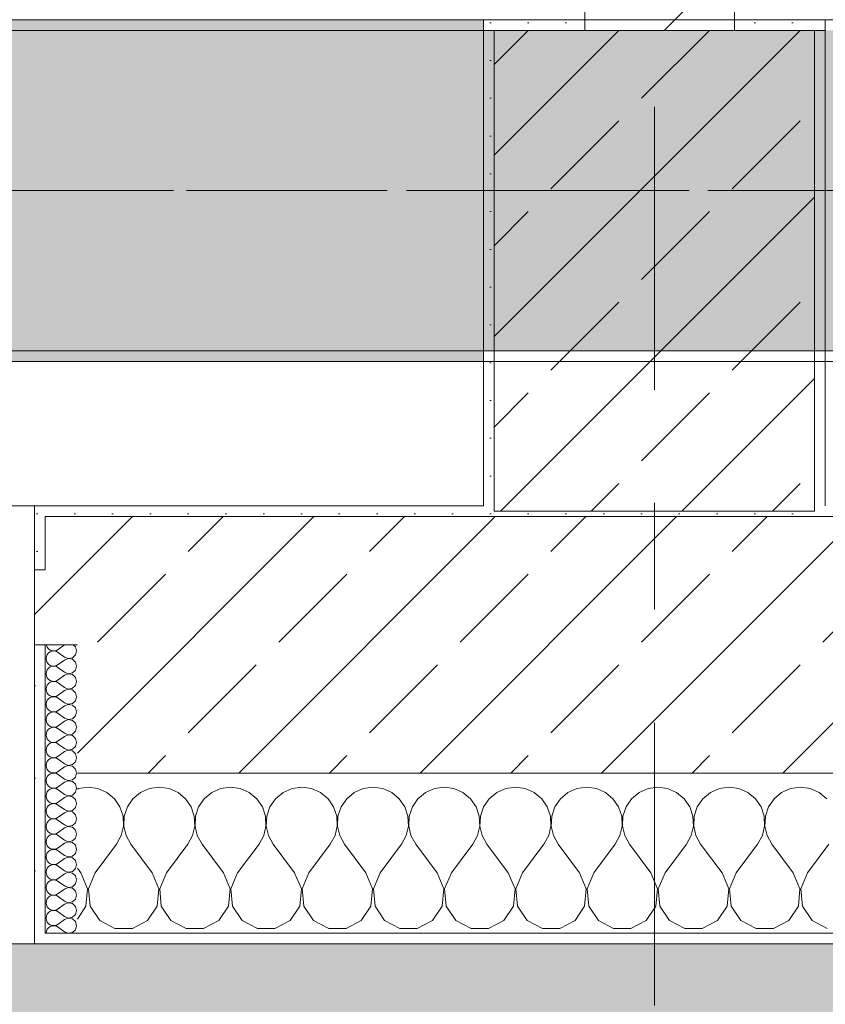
# Model space of a CAD drawing. Header units: metres. Extents: x -3.6 to 84.5, y -11 to 16.8.
# Tile 174 of 229: x 53.9 to 54.7, y -0.2 to 0.7. Entities that reach past the tile are written whole.
import ezdxf

# ---------------------------------------------------------------- set-up
doc = ezdxf.new("R2010")
doc.units = ezdxf.units.M
doc.header["$MEASUREMENT"] = 0
for name, pattern in [('Achse', [0.2, 0.1, -0.05, 0, -0.05]), ('Strichlinie doppelt', [0.546806, 0.264583, -0.105833, 0.070556, -0.105833]), ('Wipeout_Contour', [1, 0, -1])]:
    doc.linetypes.add(name, pattern=pattern)
for name, color, linetype in [('302 - Elemente.Schraffur', 7, 'Continuous'), ('451 - Universal.Achsen Raster', 7, 'Continuous'), ('604 - Struktur.Wand Aussen', 7, 'Continuous'), ('605 - Struktur.Wand Innen', 7, 'Continuous'), ('607 - Struktur.Stütze', 7, 'Continuous'), ('608 - Struktur.Träger', 7, 'Continuous')]:
    doc.layers.add(name, color=color, linetype=linetype)
pattern_1 = [(45, (0, 0), (-0.08485281, 0.08485281), []), (45, (-0.04243, 0.04243), (-0.08485281, 0.08485281), [0.09, -0.03])]
pattern_2 = [(45, (0, 0), (-0.01767767, 0.01767767), [0, -0.025])]
pattern_3 = [(0, (0, 0), (0, 0.08660254), [0, -0.05]), (0, (0.025, 0.0433), (0, 0.08660254), [0, -0.05])]

# ---------------------------------------------------------------- blocks, each defined once
blk = doc.blocks.new('*X80')
at = {"layer": '604 - Struktur.Wand Aussen', "color": 7, "linetype": 'Continuous', "lineweight": 5}
for p, q in [((54, -0.00833), (53.99089, -0.0096)), ((54.00911, -0.0096), (54, -0.00833)), ((54.06667, -0.00833), (54.05756, -0.0096)), ((54.07578, -0.0096), (54.06667, -0.00833)), ((54.13333, -0.00833), (54.12422, -0.0096)), ((54.14244, -0.0096), (54.13333, -0.00833)), ((54.2, -0.00833), (54.19089, -0.0096)), ((54.20911, -0.0096), (54.2, -0.00833)), ((54.26667, -0.00833), (54.25756, -0.0096)), ((54.27578, -0.0096), (54.26667, -0.00833)), ((54.33333, -0.00833), (54.32422, -0.0096)), ((54.34244, -0.0096), (54.33333, -0.00833)), ((54.4, -0.00833), (54.39089, -0.0096)), ((54.40911, -0.0096), (54.4, -0.00833)), ((54.46667, -0.00833), (54.45756, -0.0096)), ((54.47578, -0.0096), (54.46667, -0.00833)), ((54.53333, -0.00833), (54.52422, -0.0096)), ((54.54244, -0.0096), (54.53333, -0.00833)), ((54.6, -0.00833), (54.59089, -0.0096)), ((54.60911, -0.0096), (54.6, -0.00833)), ((54.66667, -0.00833), (54.65756, -0.0096)), ((54.67578, -0.0096), (54.66667, -0.00833)), ((53.99089, -0.0096), (53.99, -0.00999)), ((54.01752, -0.01331), (54.00911, -0.0096)), ((54.02461, -0.01918), (54.01752, -0.01331)), ((54.04914, -0.01331), (54.04206, -0.01918)), ((54.05756, -0.0096), (54.04914, -0.01331)), ((54.08419, -0.01331), (54.07578, -0.0096)), ((54.09127, -0.01918), (54.08419, -0.01331)), ((54.11581, -0.01331), (54.10873, -0.01918)), ((54.12422, -0.0096), (54.11581, -0.01331)), ((54.15086, -0.01331), (54.14244, -0.0096)), ((54.15794, -0.01918), (54.15086, -0.01331)), ((54.18248, -0.01331), (54.17539, -0.01918)), ((54.19089, -0.0096), (54.18248, -0.01331)), ((54.21752, -0.01331), (54.20911, -0.0096)), ((54.22461, -0.01918), (54.21752, -0.01331)), ((54.24914, -0.01331), (54.24206, -0.01918)), ((54.25756, -0.0096), (54.24914, -0.01331)), ((54.28419, -0.01331), (54.27578, -0.0096)), ((54.29127, -0.01918), (54.28419, -0.01331)), ((54.31581, -0.01331), (54.30873, -0.01918)), ((54.32422, -0.0096), (54.31581, -0.01331)), ((54.35086, -0.01331), (54.34244, -0.0096)), ((54.35794, -0.01918), (54.35086, -0.01331)), ((54.38248, -0.01331), (54.37539, -0.01918)), ((54.39089, -0.0096), (54.38248, -0.01331)), ((54.41752, -0.01331), (54.40911, -0.0096)), ((54.42461, -0.01918), (54.41752, -0.01331)), ((54.44914, -0.01331), (54.44206, -0.01918)), ((54.45756, -0.0096), (54.44914, -0.01331)), ((54.48419, -0.01331), (54.47578, -0.0096)), ((54.49127, -0.01918), (54.48419, -0.01331)), ((54.51581, -0.01331), (54.50873, -0.01918)), ((54.52422, -0.0096), (54.51581, -0.01331)), ((54.55086, -0.01331), (54.54244, -0.0096)), ((54.55794, -0.01918), (54.55086, -0.01331)), ((54.58248, -0.01331), (54.57539, -0.01918)), ((54.59089, -0.0096), (54.58248, -0.01331)), ((54.61752, -0.01331), (54.60911, -0.0096)), ((54.62461, -0.01918), (54.61752, -0.01331)), ((54.64914, -0.01331), (54.64206, -0.01918)), ((54.65756, -0.0096), (54.64914, -0.01331)), ((54.68419, -0.01331), (54.67578, -0.0096)), ((54.69127, -0.01918), (54.68419, -0.01331)), ((54.02981, -0.02676), (54.02461, -0.01918)), ((54.03275, -0.03547), (54.02981, -0.02676)), ((54.03685, -0.02676), (54.03391, -0.03547)), ((54.04206, -0.01918), (54.03685, -0.02676)), ((54.09648, -0.02676), (54.09127, -0.01918)), ((54.09942, -0.03547), (54.09648, -0.02676)), ((54.10352, -0.02676), (54.10058, -0.03547)), ((54.10873, -0.01918), (54.10352, -0.02676)), ((54.16315, -0.02676), (54.15794, -0.01918)), ((54.16609, -0.03547), (54.16315, -0.02676)), ((54.17019, -0.02676), (54.16725, -0.03547)), ((54.17539, -0.01918), (54.17019, -0.02676)), ((54.22981, -0.02676), (54.22461, -0.01918)), ((54.23275, -0.03547), (54.22981, -0.02676)), ((54.23685, -0.02676), (54.23391, -0.03547)), ((54.24206, -0.01918), (54.23685, -0.02676)), ((54.29648, -0.02676), (54.29127, -0.01918)), ((54.29942, -0.03547), (54.29648, -0.02676)), ((54.30352, -0.02676), (54.30058, -0.03547)), ((54.30873, -0.01918), (54.30352, -0.02676)), ((54.36315, -0.02676), (54.35794, -0.01918)), ((54.36609, -0.03547), (54.36315, -0.02676)), ((54.37019, -0.02676), (54.36725, -0.03547)), ((54.37539, -0.01918), (54.37019, -0.02676)), ((54.42981, -0.02676), (54.42461, -0.01918)), ((54.43275, -0.03547), (54.42981, -0.02676)), ((54.43685, -0.02676), (54.43391, -0.03547)), ((54.44206, -0.01918), (54.43685, -0.02676)), ((54.49648, -0.02676), (54.49127, -0.01918)), ((54.49942, -0.03547), (54.49648, -0.02676)), ((54.50352, -0.02676), (54.50058, -0.03547)), ((54.50873, -0.01918), (54.50352, -0.02676)), ((54.56315, -0.02676), (54.55794, -0.01918)), ((54.56609, -0.03547), (54.56315, -0.02676)), ((54.57019, -0.02676), (54.56725, -0.03547)), ((54.57539, -0.01918), (54.57019, -0.02676)), ((54.62981, -0.02676), (54.62461, -0.01918)), ((54.63275, -0.03547), (54.62981, -0.02676)), ((54.63685, -0.02676), (54.63391, -0.03547)), ((54.64206, -0.01918), (54.63685, -0.02676)), ((54.0332, -0.04466), (54.03275, -0.03547)), ((54.03391, -0.03547), (54.03347, -0.04466)), ((54.09987, -0.04466), (54.09942, -0.03547)), ((54.10058, -0.03547), (54.10013, -0.04466)), ((54.16653, -0.04466), (54.16609, -0.03547)), ((54.16725, -0.03547), (54.1668, -0.04466)), ((54.2332, -0.04466), (54.23275, -0.03547)), ((54.23391, -0.03547), (54.23347, -0.04466)), ((54.29987, -0.04466), (54.29942, -0.03547)), ((54.30058, -0.03547), (54.30013, -0.04466)), ((54.36653, -0.04466), (54.36609, -0.03547)), ((54.36725, -0.03547), (54.3668, -0.04466)), ((54.4332, -0.04466), (54.43275, -0.03547)), ((54.43391, -0.03547), (54.43347, -0.04466)), ((54.49987, -0.04466), (54.49942, -0.03547)), ((54.50058, -0.03547), (54.50013, -0.04466)), ((54.56653, -0.04466), (54.56609, -0.03547)), ((54.56725, -0.03547), (54.5668, -0.04466)), ((54.6332, -0.04466), (54.63275, -0.03547)), ((54.63391, -0.03547), (54.63347, -0.04466)), ((54.03112, -0.05362), (54.0332, -0.04466)), ((54.03347, -0.04466), (54.03555, -0.05362)), ((54.09778, -0.05362), (54.09987, -0.04466)), ((54.10013, -0.04466), (54.10222, -0.05362)), ((54.16445, -0.05362), (54.16653, -0.04466)), ((54.1668, -0.04466), (54.16888, -0.05362)), ((54.23112, -0.05362), (54.2332, -0.04466)), ((54.23347, -0.04466), (54.23555, -0.05362)), ((54.29778, -0.05362), (54.29987, -0.04466)), ((54.30013, -0.04466), (54.30222, -0.05362)), ((54.36445, -0.05362), (54.36653, -0.04466)), ((54.3668, -0.04466), (54.36888, -0.05362)), ((54.43112, -0.05362), (54.4332, -0.04466)), ((54.43347, -0.04466), (54.43555, -0.05362)), ((54.49778, -0.05362), (54.49987, -0.04466)), ((54.50013, -0.04466), (54.50222, -0.05362)), ((54.56445, -0.05362), (54.56653, -0.04466)), ((54.5668, -0.04466), (54.56888, -0.05362)), ((54.63112, -0.05362), (54.6332, -0.04466)), ((54.63347, -0.04466), (54.63555, -0.05362)), ((54.02667, -0.06167), (54.03112, -0.05362)), ((54.03555, -0.05362), (54.04, -0.06167)), ((54.09333, -0.06167), (54.09778, -0.05362)), ((54.10222, -0.05362), (54.10667, -0.06167)), ((54.16, -0.06167), (54.16445, -0.05362)), ((54.16888, -0.05362), (54.17333, -0.06167)), ((54.22667, -0.06167), (54.23112, -0.05362)), ((54.23555, -0.05362), (54.24, -0.06167)), ((54.29333, -0.06167), (54.29778, -0.05362)), ((54.30222, -0.05362), (54.30667, -0.06167)), ((54.36, -0.06167), (54.36445, -0.05362)), ((54.36888, -0.05362), (54.37333, -0.06167)), ((54.42667, -0.06167), (54.43112, -0.05362)), ((54.43555, -0.05362), (54.44, -0.06167)), ((54.49333, -0.06167), (54.49778, -0.05362)), ((54.50222, -0.05362), (54.50667, -0.06167)), ((54.56, -0.06167), (54.56445, -0.05362)), ((54.56888, -0.05362), (54.57333, -0.06167)), ((54.62667, -0.06167), (54.63112, -0.05362)), ((54.63555, -0.05362), (54.64, -0.06167)), ((54.00667, -0.08833), (54.02667, -0.06167)), ((54.06, -0.08833), (54.04, -0.06167)), ((54.07333, -0.08833), (54.09333, -0.06167)), ((54.12667, -0.08833), (54.10667, -0.06167)), ((54.14, -0.08833), (54.16, -0.06167)), ((54.19333, -0.08833), (54.17333, -0.06167)), ((54.20667, -0.08833), (54.22667, -0.06167)), ((54.26, -0.08833), (54.24, -0.06167)), ((54.27333, -0.08833), (54.29333, -0.06167)), ((54.32667, -0.08833), (54.30667, -0.06167)), ((54.34, -0.08833), (54.36, -0.06167)), ((54.39333, -0.08833), (54.37333, -0.06167)), ((54.40667, -0.08833), (54.42667, -0.06167)), ((54.46, -0.08833), (54.44, -0.06167)), ((54.47333, -0.08833), (54.49333, -0.06167)), ((54.52667, -0.08833), (54.50667, -0.06167)), ((54.54, -0.08833), (54.56, -0.06167)), ((54.59333, -0.08833), (54.57333, -0.06167)), ((54.60667, -0.08833), (54.62667, -0.06167)), ((54.66, -0.08833), (54.64, -0.06167)), ((54.67333, -0.08833), (54.69333, -0.06167)), ((53.99333, -0.08833), (53.99, -0.08389)), ((53.99962, -0.1033), (53.99333, -0.08833)), ((54.00667, -0.08833), (54.00038, -0.1033)), ((54.06629, -0.1033), (54.06, -0.08833)), ((54.07333, -0.08833), (54.06705, -0.1033)), ((54.13295, -0.1033), (54.12667, -0.08833)), ((54.14, -0.08833), (54.13371, -0.1033)), ((54.19962, -0.1033), (54.19333, -0.08833)), ((54.20667, -0.08833), (54.20038, -0.1033)), ((54.26629, -0.1033), (54.26, -0.08833)), ((54.27333, -0.08833), (54.26705, -0.1033)), ((54.33295, -0.1033), (54.32667, -0.08833)), ((54.34, -0.08833), (54.33371, -0.1033)), ((54.39962, -0.1033), (54.39333, -0.08833)), ((54.40667, -0.08833), (54.40038, -0.1033)), ((54.46629, -0.1033), (54.46, -0.08833)), ((54.47333, -0.08833), (54.46705, -0.1033)), ((54.53295, -0.1033), (54.52667, -0.08833)), ((54.54, -0.08833), (54.53371, -0.1033)), ((54.59962, -0.1033), (54.59333, -0.08833)), ((54.60667, -0.08833), (54.60038, -0.1033)), ((54.66629, -0.1033), (54.66, -0.08833)), ((54.67333, -0.08833), (54.66705, -0.1033)), ((53.99808, -0.11947), (53.99962, -0.1033)), ((54.00038, -0.1033), (54.00192, -0.11947)), ((54.06475, -0.11947), (54.06629, -0.1033)), ((54.06705, -0.1033), (54.06858, -0.11947)), ((54.13142, -0.11947), (54.13295, -0.1033)), ((54.13371, -0.1033), (54.13525, -0.11947)), ((54.19808, -0.11947), (54.19962, -0.1033)), ((54.20038, -0.1033), (54.20192, -0.11947)), ((54.26475, -0.11947), (54.26629, -0.1033)), ((54.26705, -0.1033), (54.26858, -0.11947)), ((54.33142, -0.11947), (54.33295, -0.1033)), ((54.33371, -0.1033), (54.33525, -0.11947)), ((54.39808, -0.11947), (54.39962, -0.1033)), ((54.40038, -0.1033), (54.40192, -0.11947)), ((54.46475, -0.11947), (54.46629, -0.1033)), ((54.46705, -0.1033), (54.46858, -0.11947)), ((54.53142, -0.11947), (54.53295, -0.1033)), ((54.53371, -0.1033), (54.53525, -0.11947)), ((54.59808, -0.11947), (54.59962, -0.1033)), ((54.60038, -0.1033), (54.60192, -0.11947)), ((54.66475, -0.11947), (54.66629, -0.1033)), ((54.66705, -0.1033), (54.66858, -0.11947)), ((53.99, -0.13163), (53.99808, -0.11947)), ((54.00192, -0.11947), (54.0109, -0.13299)), ((54.05576, -0.13299), (54.06475, -0.11947)), ((54.06858, -0.11947), (54.07757, -0.13299)), ((54.12243, -0.13299), (54.13142, -0.11947)), ((54.13525, -0.11947), (54.14424, -0.13299)), ((54.1891, -0.13299), (54.19808, -0.11947)), ((54.20192, -0.11947), (54.2109, -0.13299)), ((54.25576, -0.13299), (54.26475, -0.11947)), ((54.26858, -0.11947), (54.27757, -0.13299)), ((54.32243, -0.13299), (54.33142, -0.11947)), ((54.33525, -0.11947), (54.34424, -0.13299)), ((54.3891, -0.13299), (54.39808, -0.11947)), ((54.40192, -0.11947), (54.4109, -0.13299)), ((54.45576, -0.13299), (54.46475, -0.11947)), ((54.46858, -0.11947), (54.47757, -0.13299)), ((54.52243, -0.13299), (54.53142, -0.11947)), ((54.53525, -0.11947), (54.54424, -0.13299)), ((54.5891, -0.13299), (54.59808, -0.11947)), ((54.60192, -0.11947), (54.6109, -0.13299)), ((54.65576, -0.13299), (54.66475, -0.11947)), ((54.66858, -0.11947), (54.67757, -0.13299)), ((54.0109, -0.13299), (54.02521, -0.14066)), ((54.04145, -0.14066), (54.05576, -0.13299)), ((54.07757, -0.13299), (54.09188, -0.14066)), ((54.10812, -0.14066), (54.12243, -0.13299)), ((54.14424, -0.13299), (54.15855, -0.14066)), ((54.17479, -0.14066), (54.1891, -0.13299)), ((54.2109, -0.13299), (54.22521, -0.14066)), ((54.24145, -0.14066), (54.25576, -0.13299)), ((54.27757, -0.13299), (54.29188, -0.14066)), ((54.30812, -0.14066), (54.32243, -0.13299)), ((54.34424, -0.13299), (54.35855, -0.14066)), ((54.37479, -0.14066), (54.3891, -0.13299)), ((54.4109, -0.13299), (54.42521, -0.14066)), ((54.44145, -0.14066), (54.45576, -0.13299)), ((54.47757, -0.13299), (54.49188, -0.14066)), ((54.50812, -0.14066), (54.52243, -0.13299)), ((54.54424, -0.13299), (54.55855, -0.14066)), ((54.57479, -0.14066), (54.5891, -0.13299)), ((54.6109, -0.13299), (54.62521, -0.14066)), ((54.64145, -0.14066), (54.65576, -0.13299)), ((54.67757, -0.13299), (54.69188, -0.14066)), ((54.02521, -0.14066), (54.04145, -0.14066)), ((54.09188, -0.14066), (54.10812, -0.14066)), ((54.15855, -0.14066), (54.17479, -0.14066)), ((54.22521, -0.14066), (54.24145, -0.14066)), ((54.29188, -0.14066), (54.30812, -0.14066)), ((54.35855, -0.14066), (54.37479, -0.14066)), ((54.42521, -0.14066), (54.44145, -0.14066)), ((54.49188, -0.14066), (54.50812, -0.14066)), ((54.55855, -0.14066), (54.57479, -0.14066)), ((54.62521, -0.14066), (54.64145, -0.14066))]:
    blk.add_line(p, q, dxfattribs=at)
blk = doc.blocks.new('*X113')
at = {"layer": '604 - Struktur.Wand Aussen', "color": 7, "linetype": 'Continuous', "lineweight": 5}
for p, q in [((53.96091, 0.125), (53.96099, 0.12448)), ((53.96099, 0.12448), (53.96178, 0.12267)), ((53.96178, 0.12267), (53.96304, 0.12116)), ((53.96304, 0.12116), (53.96466, 0.12004)), ((53.96466, 0.12004), (53.96653, 0.11941)), ((53.97042, 0.11976), (53.97214, 0.12071)), ((53.97786, 0.125), (53.97214, 0.12071)), ((53.98822, 0.12304), (53.98608, 0.125)), ((53.98929, 0.11929), (53.98822, 0.12304)), ((53.96099, 0.11409), (53.96071, 0.11214)), ((53.96071, 0.11214), (53.96099, 0.11019)), ((53.96178, 0.1159), (53.96099, 0.11409)), ((53.96304, 0.11742), (53.96178, 0.1159)), ((53.96466, 0.11853), (53.96304, 0.11742)), ((53.96653, 0.11916), (53.96466, 0.11853)), ((53.96653, 0.11941), (53.9685, 0.11931)), ((53.9685, 0.11926), (53.96653, 0.11916)), ((53.9685, 0.11931), (53.97042, 0.11976)), ((53.97042, 0.11881), (53.9685, 0.11926)), ((53.97214, 0.11786), (53.97042, 0.11881)), ((53.97786, 0.11357), (53.97214, 0.11786)), ((53.97786, 0.11071), (53.97214, 0.10643)), ((53.97786, 0.11357), (53.9815, 0.11217)), ((53.9815, 0.11211), (53.97786, 0.11071)), ((53.9815, 0.11217), (53.98534, 0.1129)), ((53.98534, 0.11139), (53.9815, 0.11211)), ((53.98534, 0.1129), (53.98822, 0.11553)), ((53.98822, 0.10876), (53.98534, 0.11139)), ((53.98822, 0.11553), (53.98929, 0.11929)), ((53.96099, 0.11019), (53.96178, 0.10839)), ((53.96178, 0.10161), (53.96099, 0.09981)), ((53.96178, 0.10839), (53.96304, 0.10687)), ((53.96304, 0.10313), (53.96178, 0.10161)), ((53.96304, 0.10687), (53.96466, 0.10575)), ((53.96466, 0.10425), (53.96304, 0.10313)), ((53.96466, 0.10575), (53.96653, 0.10512)), ((53.96653, 0.10488), (53.96466, 0.10425)), ((53.96653, 0.10512), (53.9685, 0.10503)), ((53.9685, 0.10497), (53.96653, 0.10488)), ((53.9685, 0.10503), (53.97042, 0.10547)), ((53.97042, 0.10453), (53.9685, 0.10497)), ((53.97042, 0.10547), (53.97214, 0.10643)), ((53.97214, 0.10357), (53.97042, 0.10453)), ((53.97786, 0.09929), (53.97214, 0.10357)), ((53.98929, 0.105), (53.98822, 0.10876)), ((53.98822, 0.10124), (53.98929, 0.105)), ((53.96099, 0.09981), (53.96071, 0.09786)), ((53.96071, 0.09786), (53.96099, 0.09591)), ((53.96099, 0.09591), (53.96178, 0.0941)), ((53.96178, 0.0941), (53.96304, 0.09258)), ((53.96304, 0.09258), (53.96466, 0.09147)), ((53.97786, 0.09643), (53.97214, 0.09214)), ((53.97786, 0.09929), (53.9815, 0.09789)), ((53.9815, 0.09783), (53.97786, 0.09643)), ((53.9815, 0.09789), (53.98534, 0.09861)), ((53.98534, 0.0971), (53.9815, 0.09783)), ((53.98534, 0.09861), (53.98822, 0.10124)), ((53.98822, 0.09447), (53.98534, 0.0971)), ((53.98929, 0.09071), (53.98822, 0.09447)), ((53.96099, 0.08552), (53.96071, 0.08357)), ((53.96071, 0.08357), (53.96099, 0.08162)), ((53.96178, 0.08733), (53.96099, 0.08552)), ((53.96304, 0.08884), (53.96178, 0.08733)), ((53.96466, 0.08996), (53.96304, 0.08884)), ((53.96466, 0.09147), (53.96653, 0.09084)), ((53.96653, 0.09059), (53.96466, 0.08996)), ((53.96653, 0.09084), (53.9685, 0.09074)), ((53.9685, 0.09069), (53.96653, 0.09059)), ((53.9685, 0.09074), (53.97042, 0.09119)), ((53.97042, 0.09024), (53.9685, 0.09069)), ((53.97042, 0.09119), (53.97214, 0.09214)), ((53.97214, 0.08929), (53.97042, 0.09024)), ((53.97786, 0.085), (53.97214, 0.08929)), ((53.97786, 0.085), (53.9815, 0.0836)), ((53.9815, 0.08354), (53.97786, 0.08214)), ((53.9815, 0.0836), (53.98534, 0.08433)), ((53.98534, 0.08282), (53.9815, 0.08354)), ((53.98534, 0.08433), (53.98822, 0.08696)), ((53.98822, 0.08696), (53.98929, 0.09071)), ((53.96099, 0.08162), (53.96178, 0.07982)), ((53.96178, 0.07982), (53.96304, 0.0783)), ((53.96304, 0.07456), (53.96178, 0.07304)), ((53.96304, 0.0783), (53.96466, 0.07718)), ((53.96466, 0.07567), (53.96304, 0.07456)), ((53.96466, 0.07718), (53.96653, 0.07655)), ((53.96653, 0.0763), (53.96466, 0.07567)), ((53.96653, 0.07655), (53.9685, 0.07646)), ((53.9685, 0.0764), (53.96653, 0.0763)), ((53.9685, 0.07646), (53.97042, 0.0769)), ((53.97042, 0.07595), (53.9685, 0.0764)), ((53.97042, 0.0769), (53.97214, 0.07786)), ((53.97214, 0.075), (53.97042, 0.07595)), ((53.97786, 0.08214), (53.97214, 0.07786)), ((53.97786, 0.07071), (53.97214, 0.075)), ((53.98822, 0.08018), (53.98534, 0.08282)), ((53.98929, 0.07643), (53.98822, 0.08018)), ((53.98822, 0.07267), (53.98929, 0.07643)), ((53.96099, 0.07124), (53.96071, 0.06929)), ((53.96071, 0.06929), (53.96099, 0.06733)), ((53.96178, 0.07304), (53.96099, 0.07124)), ((53.96099, 0.06733), (53.96178, 0.06553)), ((53.96178, 0.06553), (53.96304, 0.06401)), ((53.97786, 0.06786), (53.97214, 0.06357)), ((53.97786, 0.07071), (53.9815, 0.06931)), ((53.9815, 0.06926), (53.97786, 0.06786)), ((53.9815, 0.06931), (53.98534, 0.07004)), ((53.98534, 0.06853), (53.9815, 0.06926)), ((53.98534, 0.07004), (53.98822, 0.07267)), ((53.98822, 0.0659), (53.98534, 0.06853)), ((53.98929, 0.06214), (53.98822, 0.0659)), ((53.96099, 0.05695), (53.96071, 0.055)), ((53.96178, 0.05876), (53.96099, 0.05695)), ((53.96304, 0.06027), (53.96178, 0.05876)), ((53.96304, 0.06401), (53.96466, 0.0629)), ((53.96466, 0.06139), (53.96304, 0.06027)), ((53.96466, 0.0629), (53.96653, 0.06227)), ((53.96653, 0.06202), (53.96466, 0.06139)), ((53.96653, 0.06227), (53.9685, 0.06217)), ((53.9685, 0.06211), (53.96653, 0.06202)), ((53.9685, 0.06217), (53.97042, 0.06262)), ((53.97042, 0.06167), (53.9685, 0.06211)), ((53.97042, 0.06262), (53.97214, 0.06357)), ((53.97214, 0.06071), (53.97042, 0.06167)), ((53.97786, 0.05643), (53.97214, 0.06071)), ((53.97786, 0.05643), (53.9815, 0.05503)), ((53.9815, 0.05503), (53.98534, 0.05575)), ((53.98534, 0.05575), (53.98822, 0.05839)), ((53.98822, 0.05839), (53.98929, 0.06214)), ((53.96071, 0.055), (53.96099, 0.05305)), ((53.96099, 0.05305), (53.96178, 0.05124)), ((53.96178, 0.05124), (53.96304, 0.04973)), ((53.96304, 0.04973), (53.96466, 0.04861)), ((53.96466, 0.0471), (53.96304, 0.04599)), ((53.96466, 0.04861), (53.96653, 0.04798)), ((53.96653, 0.04773), (53.96466, 0.0471)), ((53.96653, 0.04798), (53.9685, 0.04789)), ((53.9685, 0.04783), (53.96653, 0.04773)), ((53.9685, 0.04789), (53.97042, 0.04833)), ((53.97042, 0.04738), (53.9685, 0.04783)), ((53.97042, 0.04833), (53.97214, 0.04929)), ((53.97214, 0.04643), (53.97042, 0.04738)), ((53.97786, 0.05357), (53.97214, 0.04929)), ((53.97786, 0.04214), (53.97214, 0.04643)), ((53.9815, 0.05497), (53.97786, 0.05357)), ((53.98534, 0.05425), (53.9815, 0.05497)), ((53.98822, 0.05161), (53.98534, 0.05425)), ((53.98929, 0.04786), (53.98822, 0.05161)), ((53.98822, 0.0441), (53.98929, 0.04786)), ((53.96099, 0.04267), (53.96071, 0.04071)), ((53.96071, 0.04071), (53.96099, 0.03876)), ((53.96178, 0.04447), (53.96099, 0.04267)), ((53.96099, 0.03876), (53.96178, 0.03696)), ((53.96304, 0.04599), (53.96178, 0.04447)), ((53.96178, 0.03696), (53.96304, 0.03544)), ((53.97786, 0.03929), (53.97214, 0.035)), ((53.97786, 0.04214), (53.9815, 0.04074)), ((53.9815, 0.04069), (53.97786, 0.03929)), ((53.9815, 0.04074), (53.98534, 0.04147)), ((53.98534, 0.03996), (53.9815, 0.04069)), ((53.98534, 0.04147), (53.98822, 0.0441)), ((53.98822, 0.03733), (53.98534, 0.03996)), ((53.98929, 0.03357), (53.98822, 0.03733)), ((53.96099, 0.02838), (53.96071, 0.02643)), ((53.96178, 0.03018), (53.96099, 0.02838)), ((53.96304, 0.0317), (53.96178, 0.03018)), ((53.96304, 0.03544), (53.96466, 0.03433)), ((53.96466, 0.03282), (53.96304, 0.0317)), ((53.96466, 0.03433), (53.96653, 0.0337)), ((53.96653, 0.03345), (53.96466, 0.03282)), ((53.96653, 0.0337), (53.9685, 0.0336)), ((53.9685, 0.03354), (53.96653, 0.03345)), ((53.9685, 0.0336), (53.97042, 0.03405)), ((53.97042, 0.0331), (53.9685, 0.03354)), ((53.97042, 0.03405), (53.97214, 0.035)), ((53.97214, 0.03214), (53.97042, 0.0331)), ((53.97786, 0.02786), (53.97214, 0.03214)), ((53.97786, 0.02786), (53.9815, 0.02646)), ((53.98534, 0.02718), (53.98822, 0.02982)), ((53.98822, 0.02982), (53.98929, 0.03357)), ((53.96071, 0.02643), (53.96099, 0.02448)), ((53.96099, 0.02448), (53.96178, 0.02267)), ((53.96178, 0.02267), (53.96304, 0.02116)), ((53.96304, 0.02116), (53.96466, 0.02004)), ((53.96466, 0.01853), (53.96304, 0.01742)), ((53.96466, 0.02004), (53.96653, 0.01941)), ((53.96653, 0.01916), (53.96466, 0.01853)), ((53.96653, 0.01941), (53.9685, 0.01931)), ((53.9685, 0.01926), (53.96653, 0.01916)), ((53.9685, 0.01931), (53.97042, 0.01976)), ((53.97042, 0.01881), (53.9685, 0.01926)), ((53.97042, 0.01976), (53.97214, 0.02071)), ((53.97214, 0.01786), (53.97042, 0.01881)), ((53.97786, 0.025), (53.97214, 0.02071)), ((53.9815, 0.0264), (53.97786, 0.025)), ((53.9815, 0.02646), (53.98534, 0.02718)), ((53.98534, 0.02567), (53.9815, 0.0264)), ((53.98822, 0.02304), (53.98534, 0.02567)), ((53.98929, 0.01929), (53.98822, 0.02304)), ((53.98822, 0.01553), (53.98929, 0.01929)), ((53.96099, 0.01409), (53.96071, 0.01214)), ((53.96071, 0.01214), (53.96099, 0.01019)), ((53.96178, 0.0159), (53.96099, 0.01409)), ((53.96099, 0.01019), (53.96178, 0.00839)), ((53.96304, 0.01742), (53.96178, 0.0159)), ((53.97786, 0.01357), (53.97214, 0.01786)), ((53.97786, 0.01071), (53.97214, 0.00643)), ((53.97786, 0.01357), (53.9815, 0.01217)), ((53.9815, 0.01211), (53.97786, 0.01071)), ((53.9815, 0.01217), (53.98534, 0.0129)), ((53.98534, 0.01139), (53.9815, 0.01211)), ((53.98534, 0.0129), (53.98822, 0.01553)), ((53.98822, 0.00876), (53.98534, 0.01139)), ((53.96178, 0.00161), (53.96099, -0.00019)), ((53.96178, 0.00839), (53.96304, 0.00687)), ((53.96304, 0.00313), (53.96178, 0.00161)), ((53.96304, 0.00687), (53.96466, 0.00575)), ((53.96466, 0.00425), (53.96304, 0.00313)), ((53.96466, 0.00575), (53.96653, 0.00512)), ((53.96653, 0.00488), (53.96466, 0.00425)), ((53.96653, 0.00512), (53.9685, 0.00503)), ((53.9685, 0.00497), (53.96653, 0.00488)), ((53.9685, 0.00503), (53.97042, 0.00547)), ((53.97042, 0.00453), (53.9685, 0.00497)), ((53.97042, 0.00547), (53.97214, 0.00643)), ((53.97214, 0.00357), (53.97042, 0.00453)), ((53.97786, -0.00071), (53.97214, 0.00357)), ((53.98534, -0.00139), (53.98822, 0.00124)), ((53.98929, 0.005), (53.98822, 0.00876)), ((53.98822, 0.00124), (53.98929, 0.005)), ((53.96099, -0.00019), (53.96071, -0.00214)), ((53.96071, -0.00214), (53.96099, -0.00409)), ((53.96099, -0.00409), (53.96178, -0.0059)), ((53.96178, -0.0059), (53.96304, -0.00742)), ((53.96304, -0.00742), (53.96466, -0.00853)), ((53.96466, -0.00853), (53.96653, -0.00916)), ((53.96653, -0.00916), (53.9685, -0.00926)), ((53.9685, -0.00926), (53.97042, -0.00881)), ((53.97042, -0.00881), (53.97214, -0.00786)), ((53.97786, -0.00357), (53.97214, -0.00786)), ((53.97786, -0.00071), (53.9815, -0.00211)), ((53.9815, -0.00217), (53.97786, -0.00357)), ((53.9815, -0.00211), (53.98534, -0.00139)), ((53.98534, -0.0029), (53.9815, -0.00217)), ((53.98822, -0.00553), (53.98534, -0.0029)), ((53.98929, -0.00929), (53.98822, -0.00553)), ((53.96099, -0.01448), (53.96071, -0.01643)), ((53.96071, -0.01643), (53.96099, -0.01838)), ((53.96178, -0.01267), (53.96099, -0.01448)), ((53.96099, -0.01838), (53.96178, -0.02018)), ((53.96304, -0.01116), (53.96178, -0.01267)), ((53.96466, -0.01004), (53.96304, -0.01116)), ((53.96653, -0.00941), (53.96466, -0.01004)), ((53.9685, -0.00931), (53.96653, -0.00941)), ((53.97042, -0.00976), (53.9685, -0.00931)), ((53.97214, -0.01071), (53.97042, -0.00976)), ((53.97786, -0.015), (53.97214, -0.01071)), ((53.97786, -0.01786), (53.97214, -0.02214)), ((53.97786, -0.015), (53.9815, -0.0164)), ((53.9815, -0.01646), (53.97786, -0.01786)), ((53.9815, -0.0164), (53.98534, -0.01567)), ((53.98534, -0.01718), (53.9815, -0.01646)), ((53.98534, -0.01567), (53.98822, -0.01304)), ((53.98822, -0.01982), (53.98534, -0.01718)), ((53.98822, -0.01304), (53.98929, -0.00929)), ((53.96178, -0.02696), (53.96099, -0.02876)), ((53.96178, -0.02018), (53.96304, -0.0217)), ((53.96304, -0.02544), (53.96178, -0.02696)), ((53.96304, -0.0217), (53.96466, -0.02282)), ((53.96466, -0.02433), (53.96304, -0.02544)), ((53.96466, -0.02282), (53.96653, -0.02345)), ((53.96653, -0.0237), (53.96466, -0.02433)), ((53.96653, -0.02345), (53.9685, -0.02354)), ((53.9685, -0.0236), (53.96653, -0.0237)), ((53.9685, -0.02354), (53.97042, -0.0231)), ((53.97042, -0.02405), (53.9685, -0.0236)), ((53.97042, -0.0231), (53.97214, -0.02214)), ((53.97214, -0.025), (53.97042, -0.02405)), ((53.97786, -0.02929), (53.97214, -0.025)), ((53.98534, -0.02996), (53.98822, -0.02733)), ((53.98929, -0.02357), (53.98822, -0.01982)), ((53.98822, -0.02733), (53.98929, -0.02357)), ((53.96099, -0.02876), (53.96071, -0.03071)), ((53.96071, -0.03071), (53.96099, -0.03267)), ((53.96099, -0.03267), (53.96178, -0.03447)), ((53.96178, -0.03447), (53.96304, -0.03599)), ((53.96304, -0.03599), (53.96466, -0.0371)), ((53.97042, -0.03738), (53.97214, -0.03643)), ((53.97786, -0.03214), (53.97214, -0.03643)), ((53.97786, -0.02929), (53.9815, -0.03069)), ((53.9815, -0.03074), (53.97786, -0.03214)), ((53.9815, -0.03069), (53.98534, -0.02996)), ((53.98534, -0.03147), (53.9815, -0.03074)), ((53.98822, -0.0341), (53.98534, -0.03147)), ((53.98929, -0.03786), (53.98822, -0.0341)), ((53.96099, -0.04305), (53.96071, -0.045)), ((53.96071, -0.045), (53.96099, -0.04695)), ((53.96178, -0.04124), (53.96099, -0.04305)), ((53.96304, -0.03973), (53.96178, -0.04124)), ((53.96466, -0.03861), (53.96304, -0.03973)), ((53.96466, -0.0371), (53.96653, -0.03773)), ((53.96653, -0.03798), (53.96466, -0.03861)), ((53.96653, -0.03773), (53.9685, -0.03783)), ((53.9685, -0.03789), (53.96653, -0.03798)), ((53.9685, -0.03783), (53.97042, -0.03738)), ((53.97042, -0.03833), (53.9685, -0.03789)), ((53.97214, -0.03929), (53.97042, -0.03833)), ((53.97786, -0.04357), (53.97214, -0.03929)), ((53.97786, -0.04357), (53.9815, -0.04497)), ((53.9815, -0.04503), (53.97786, -0.04643)), ((53.9815, -0.04497), (53.98534, -0.04425)), ((53.98534, -0.04575), (53.9815, -0.04503)), ((53.98534, -0.04425), (53.98822, -0.04161)), ((53.98822, -0.04839), (53.98534, -0.04575)), ((53.98822, -0.04161), (53.98929, -0.03786)), ((53.96099, -0.04695), (53.96178, -0.04876)), ((53.96178, -0.04876), (53.96304, -0.05027)), ((53.96304, -0.05401), (53.96178, -0.05553)), ((53.96304, -0.05027), (53.96466, -0.05139)), ((53.96466, -0.0529), (53.96304, -0.05401)), ((53.96466, -0.05139), (53.96653, -0.05202)), ((53.96653, -0.05227), (53.96466, -0.0529)), ((53.96653, -0.05202), (53.9685, -0.05211)), ((53.9685, -0.05217), (53.96653, -0.05227)), ((53.9685, -0.05211), (53.97042, -0.05167)), ((53.97042, -0.05262), (53.9685, -0.05217)), ((53.97042, -0.05167), (53.97214, -0.05071)), ((53.97214, -0.05357), (53.97042, -0.05262)), ((53.97786, -0.04643), (53.97214, -0.05071)), ((53.97786, -0.05786), (53.97214, -0.05357)), ((53.98929, -0.05214), (53.98822, -0.04839)), ((53.98822, -0.0559), (53.98929, -0.05214)), ((53.96099, -0.05733), (53.96071, -0.05929)), ((53.96071, -0.05929), (53.96099, -0.06124)), ((53.96178, -0.05553), (53.96099, -0.05733)), ((53.96099, -0.06124), (53.96178, -0.06304)), ((53.96178, -0.06304), (53.96304, -0.06456)), ((53.97786, -0.06071), (53.97214, -0.065)), ((53.97786, -0.05786), (53.9815, -0.05926)), ((53.9815, -0.05931), (53.97786, -0.06071)), ((53.9815, -0.05926), (53.98534, -0.05853)), ((53.98534, -0.06004), (53.9815, -0.05931)), ((53.98534, -0.05853), (53.98822, -0.0559)), ((53.98822, -0.06267), (53.98534, -0.06004)), ((53.98929, -0.06643), (53.98822, -0.06267)), ((53.96099, -0.07162), (53.96071, -0.07357)), ((53.96071, -0.07357), (53.96099, -0.07552)), ((53.96178, -0.06982), (53.96099, -0.07162)), ((53.96304, -0.0683), (53.96178, -0.06982)), ((53.96304, -0.06456), (53.96466, -0.06567)), ((53.96466, -0.06718), (53.96304, -0.0683)), ((53.96466, -0.06567), (53.96653, -0.0663)), ((53.96653, -0.06655), (53.96466, -0.06718)), ((53.96653, -0.0663), (53.9685, -0.0664)), ((53.9685, -0.06646), (53.96653, -0.06655)), ((53.9685, -0.0664), (53.97042, -0.06595)), ((53.97042, -0.0669), (53.9685, -0.06646)), ((53.97042, -0.06595), (53.97214, -0.065)), ((53.97214, -0.06786), (53.97042, -0.0669)), ((53.97786, -0.07214), (53.97214, -0.06786)), ((53.97786, -0.07214), (53.9815, -0.07354)), ((53.9815, -0.0736), (53.97786, -0.075)), ((53.9815, -0.07354), (53.98534, -0.07282)), ((53.98534, -0.07433), (53.9815, -0.0736)), ((53.98534, -0.07282), (53.98822, -0.07018)), ((53.98822, -0.07018), (53.98929, -0.06643)), ((53.96099, -0.07552), (53.96178, -0.07733)), ((53.96178, -0.07733), (53.96304, -0.07884)), ((53.96304, -0.08258), (53.96178, -0.0841)), ((53.96304, -0.07884), (53.96466, -0.07996)), ((53.96466, -0.08147), (53.96304, -0.08258)), ((53.96466, -0.07996), (53.96653, -0.08059)), ((53.96653, -0.08084), (53.96466, -0.08147)), ((53.96653, -0.08059), (53.9685, -0.08069)), ((53.9685, -0.08074), (53.96653, -0.08084)), ((53.9685, -0.08069), (53.97042, -0.08024)), ((53.97042, -0.08119), (53.9685, -0.08074)), ((53.97042, -0.08024), (53.97214, -0.07929)), ((53.97214, -0.08214), (53.97042, -0.08119)), ((53.97786, -0.075), (53.97214, -0.07929)), ((53.97786, -0.08643), (53.97214, -0.08214)), ((53.98822, -0.07696), (53.98534, -0.07433)), ((53.98929, -0.08071), (53.98822, -0.07696)), ((53.98822, -0.08447), (53.98929, -0.08071)), ((53.96099, -0.08591), (53.96071, -0.08786)), ((53.96071, -0.08786), (53.96099, -0.08981)), ((53.96178, -0.0841), (53.96099, -0.08591)), ((53.96099, -0.08981), (53.96178, -0.09161)), ((53.96178, -0.09161), (53.96304, -0.09313)), ((53.97786, -0.08929), (53.97214, -0.09357)), ((53.97786, -0.08643), (53.9815, -0.08783)), ((53.9815, -0.08789), (53.97786, -0.08929)), ((53.9815, -0.08783), (53.98534, -0.0871)), ((53.98534, -0.08861), (53.9815, -0.08789)), ((53.98534, -0.0871), (53.98822, -0.08447)), ((53.98822, -0.09124), (53.98534, -0.08861)), ((53.98929, -0.095), (53.98822, -0.09124)), ((53.96099, -0.10019), (53.96071, -0.10214)), ((53.96178, -0.09839), (53.96099, -0.10019)), ((53.96304, -0.09687), (53.96178, -0.09839)), ((53.96304, -0.09313), (53.96466, -0.09425)), ((53.96466, -0.09575), (53.96304, -0.09687)), ((53.96466, -0.09425), (53.96653, -0.09488)), ((53.96653, -0.09512), (53.96466, -0.09575)), ((53.96653, -0.09488), (53.9685, -0.09497)), ((53.9685, -0.09503), (53.96653, -0.09512)), ((53.9685, -0.09497), (53.97042, -0.09453)), ((53.97042, -0.09547), (53.9685, -0.09503)), ((53.97042, -0.09453), (53.97214, -0.09357)), ((53.97214, -0.09643), (53.97042, -0.09547)), ((53.97786, -0.10071), (53.97214, -0.09643)), ((53.97786, -0.10071), (53.9815, -0.10211)), ((53.98534, -0.10139), (53.98822, -0.09876)), ((53.98822, -0.09876), (53.98929, -0.095)), ((53.96071, -0.10214), (53.96099, -0.10409)), ((53.96099, -0.10409), (53.96178, -0.1059)), ((53.96178, -0.1059), (53.96304, -0.10742)), ((53.96304, -0.10742), (53.96466, -0.10853)), ((53.96466, -0.11004), (53.96304, -0.11116)), ((53.96466, -0.10853), (53.96653, -0.10916)), ((53.96653, -0.10941), (53.96466, -0.11004)), ((53.96653, -0.10916), (53.9685, -0.10926)), ((53.9685, -0.10931), (53.96653, -0.10941)), ((53.9685, -0.10926), (53.97042, -0.10881)), ((53.97042, -0.10976), (53.9685, -0.10931)), ((53.97042, -0.10881), (53.97214, -0.10786)), ((53.97214, -0.11071), (53.97042, -0.10976)), ((53.97786, -0.10357), (53.97214, -0.10786)), ((53.9815, -0.10217), (53.97786, -0.10357)), ((53.9815, -0.10211), (53.98534, -0.10139)), ((53.98534, -0.1029), (53.9815, -0.10217)), ((53.98822, -0.10553), (53.98534, -0.1029)), ((53.98929, -0.10929), (53.98822, -0.10553)), ((53.98822, -0.11304), (53.98929, -0.10929)), ((53.96099, -0.11448), (53.96071, -0.11643)), ((53.96071, -0.11643), (53.96099, -0.11838)), ((53.96178, -0.11267), (53.96099, -0.11448)), ((53.96099, -0.11838), (53.96178, -0.12018)), ((53.96304, -0.11116), (53.96178, -0.11267)), ((53.97786, -0.115), (53.97214, -0.11071)), ((53.97786, -0.11786), (53.97214, -0.12214)), ((53.97786, -0.115), (53.9815, -0.1164)), ((53.9815, -0.11646), (53.97786, -0.11786)), ((53.9815, -0.1164), (53.98534, -0.11567)), ((53.98534, -0.11718), (53.9815, -0.11646)), ((53.98534, -0.11567), (53.98822, -0.11304)), ((53.98822, -0.11982), (53.98534, -0.11718)), ((53.96099, -0.12876), (53.96071, -0.13071)), ((53.96178, -0.12696), (53.96099, -0.12876)), ((53.96178, -0.12018), (53.96304, -0.1217)), ((53.96304, -0.12544), (53.96178, -0.12696)), ((53.96304, -0.1217), (53.96466, -0.12282)), ((53.96466, -0.12433), (53.96304, -0.12544)), ((53.96466, -0.12282), (53.96653, -0.12345)), ((53.96653, -0.1237), (53.96466, -0.12433)), ((53.96653, -0.12345), (53.9685, -0.12354)), ((53.9685, -0.1236), (53.96653, -0.1237)), ((53.9685, -0.12354), (53.97042, -0.1231)), ((53.97042, -0.12405), (53.9685, -0.1236)), ((53.97042, -0.1231), (53.97214, -0.12214)), ((53.97214, -0.125), (53.97042, -0.12405)), ((53.97786, -0.12929), (53.97214, -0.125)), ((53.98534, -0.12996), (53.98822, -0.12733)), ((53.98929, -0.12357), (53.98822, -0.11982)), ((53.98822, -0.12733), (53.98929, -0.12357)), ((53.96071, -0.13071), (53.96099, -0.13267)), ((53.96099, -0.13267), (53.96178, -0.13447)), ((53.96178, -0.13447), (53.96304, -0.13599)), ((53.96304, -0.13599), (53.96466, -0.1371)), ((53.96466, -0.1371), (53.96653, -0.13773)), ((53.96653, -0.13798), (53.96466, -0.13861)), ((53.96653, -0.13773), (53.9685, -0.13783)), ((53.9685, -0.13789), (53.96653, -0.13798)), ((53.9685, -0.13783), (53.97042, -0.13738)), ((53.97042, -0.13833), (53.9685, -0.13789)), ((53.97042, -0.13738), (53.97214, -0.13643)), ((53.97786, -0.13214), (53.97214, -0.13643)), ((53.97786, -0.12929), (53.9815, -0.13069)), ((53.9815, -0.13074), (53.97786, -0.13214)), ((53.9815, -0.13069), (53.98534, -0.12996)), ((53.98534, -0.13147), (53.9815, -0.13074)), ((53.98822, -0.1341), (53.98534, -0.13147)), ((53.98929, -0.13786), (53.98822, -0.1341)), ((53.98822, -0.14161), (53.98929, -0.13786)), ((53.96099, -0.14305), (53.96071, -0.145)), ((53.96178, -0.14124), (53.96099, -0.14305)), ((53.96304, -0.13973), (53.96178, -0.14124)), ((53.96466, -0.13861), (53.96304, -0.13973)), ((53.97214, -0.13929), (53.97042, -0.13833)), ((53.97786, -0.14357), (53.97214, -0.13929)), ((53.97786, -0.14357), (53.9815, -0.14497)), ((53.9815, -0.14497), (53.98534, -0.14425)), ((53.98534, -0.14425), (53.98822, -0.14161))]:
    blk.add_line(p, q, dxfattribs=at)

msp = doc.modelspace()

# ---------------------------------------------------------------- hatches: boundary and pattern name
at = {"layer": '302 - Elemente.Schraffur', "linetype": 'Continuous', "lineweight": 0, "true_color": 0x191919}
msp.add_hatch(color=250, dxfattribs=at).paths.add_polyline_path([(43.72998, -3.31), (55.22, -3.31), (55.22001, -0.155), (43.73, -0.155)])
at = {"layer": '604 - Struktur.Wand Aussen', "linetype": 'Continuous', "lineweight": 0, "true_color": 0x000000}
h = msp.add_hatch(dxfattribs=at)
h.set_pattern_fill('Gips_0001', color=18, style=0, pattern_type=2)
h.set_pattern_definition(pattern_2)
h.paths.add_polyline_path([(53.96, 0.255), (53.95, 0.255), (53.95, 0.195), (53.96, 0.195)])
h = msp.add_hatch(dxfattribs=at)
h.set_pattern_fill('Gips_0001', color=18, style=0, pattern_type=2)
h.set_pattern_definition(pattern_2)
h.paths.add_polyline_path([(54.36999, 0.255), (53.96, 0.255), (53.96, 0.245), (54.36999, 0.245)])
h = msp.add_hatch(dxfattribs=at)
h.set_pattern_fill('Beton__Stahlbeton_0001', color=18, style=0, pattern_type=2)
h.set_pattern_definition(pattern_1)
h.paths.add_polyline_path([(53.95, 0.195), (53.95, 0.125), (53.96, 0.125), (53.99, 0.125), (53.99, 0.005), (55.11, 0.005), (55.11, 0.125), (55.14, 0.125), (55.15, 0.125), (55.15, 0.195), (55.14, 0.195), (55.14, 0.245), (53.96, 0.245), (53.96, 0.195)])
h = msp.add_hatch(dxfattribs=at)
h.set_pattern_fill('Verputz_0001', color=18, style=0, pattern_type=2)
h.set_pattern_definition(pattern_3)
h.paths.add_polyline_path([(53.96, -0.155), (53.96, 0.125), (53.95, 0.125), (53.95, -0.155)])
h = msp.add_hatch(dxfattribs=at)
h.set_pattern_fill('Verputz_0001', color=18, style=0, pattern_type=2)
h.set_pattern_definition(pattern_3)
h.paths.add_polyline_path([(53.96, -0.155), (55.14, -0.155), (55.14, -0.145), (53.96, -0.145)])
at = {"layer": '607 - Struktur.Stütze', "linetype": 'Continuous', "lineweight": 0, "true_color": 0x000000}
h = msp.add_hatch(dxfattribs=at)
h.set_pattern_fill('Gips_0001', color=18, style=0, pattern_type=2)
h.set_pattern_definition(pattern_2)
h.paths.add_polyline_path([(54.36999, 0.70998), (54.36999, 0.255), (54.37999, 0.255), (54.37999, 0.69998), (54.46497, 0.69998), (54.46497, 0.70998)])
h = msp.add_hatch(dxfattribs=at)
h.set_pattern_fill('Gips_0001', color=18, style=0, pattern_type=2)
h.set_pattern_definition(pattern_2)
h.paths.add_polyline_path([(54.60497, 0.69998), (54.67999, 0.69998), (54.67999, 0.255), (54.68999, 0.255), (54.68999, 0.70998), (54.60497, 0.70998)])
h = msp.add_hatch(dxfattribs=at)
h.set_pattern_fill('Beton__Stahlbeton_0001', color=18, style=0, pattern_type=2)
h.set_pattern_definition(pattern_1)
h.paths.add_polyline_path([(54.37999, 0.24998), (54.67999, 0.24998), (54.67999, 0.69998), (54.37999, 0.69998)])
h = msp.add_hatch(dxfattribs=at)
h.set_pattern_fill('Gips_0001', color=18, style=0, pattern_type=2)
h.set_pattern_definition(pattern_2)
h.paths.add_polyline_path([(54.36999, 0.255), (54.36999, 0.245), (54.68999, 0.245), (54.68999, 0.255), (54.67999, 0.255), (54.67999, 0.24998), (54.37999, 0.24998), (54.37999, 0.255)])
at = {"layer": '608 - Struktur.Träger', "linetype": 'Continuous', "lineweight": 0, "true_color": 0x000000}
h = msp.add_hatch(dxfattribs=at)
h.set_pattern_fill('Gips_0001', color=18, style=0, pattern_type=2)
h.set_pattern_definition(pattern_2)
h.paths.add_polyline_path([(51.08999, 0.69998), (54.36999, 0.69998), (54.36999, 0.70998), (51.08999, 0.70998)])
h = msp.add_hatch(dxfattribs=at)
h.set_pattern_fill('Gips_0001', color=18, style=0, pattern_type=2)
h.set_pattern_definition(pattern_2)
h.paths.add_polyline_path([(51.08999, 0.38998), (54.36999, 0.38998), (54.36999, 0.39998), (51.08999, 0.39998)])

# ---------------------------------------------------------------- linework, layer by layer
at = {"layer": '451 - Universal.Achsen Raster', "color": 160, "linetype": 'Strichlinie doppelt', "lineweight": 9, "true_color": 0x3232ff}
msp.add_line((64.93503, 0.54998), (-3.175, 0.54998), dxfattribs=at)
at = {"layer": '604 - Struktur.Wand Aussen', "color": 7, "linetype": 'Continuous', "lineweight": 13}
for p, q in [((53.95, 0.255), (51.55, 0.255)), ((55.14, 0.245), (53.96, 0.245)), ((53.96, 0.245), (53.96, 0.195)), ((53.95, 0.125), (53.95, 0.195)), ((53.99, 0.005), (55.11, 0.005)), ((51.55, -0.155), (53.95, -0.155))]:
    msp.add_line(p, q, dxfattribs=at)
at = {"layer": '604 - Struktur.Wand Aussen', "color": 7, "linetype": 'Continuous', "lineweight": 5}
for p, q in [((53.95, 0.245), (53.95, 0.255)), ((53.96, 0.255), (53.95, 0.255)), ((53.95, 0.195), (53.95, 0.245)), ((53.96, 0.195), (53.95, 0.195)), ((53.95, 0.005), (53.95, 0.125)), ((53.96, 0.125), (53.95, 0.125)), ((53.99, 0.125), (53.96, 0.125)), ((53.96, 0.125), (53.96, -0.145)), ((53.96, -0.145), (53.96, 0.125)), ((53.95, -0.005), (53.95, 0.005)), ((53.95, -0.145), (53.95, -0.005)), ((53.95, -0.155), (53.95, -0.145)), ((53.99, -0.145), (53.96, -0.145)), ((53.99, -0.145), (55.11, -0.145)), ((53.96, -0.155), (53.95, -0.155))]:
    msp.add_line(p, q, dxfattribs=at)
at = {"layer": '604 - Struktur.Wand Aussen', "color": 7, "linetype": 'Continuous', "lineweight": 5, "flags": 128}
for points in [[(54.36999, 0.255), (53.96, 0.255)], [(53.96, -0.155), (55.14, -0.155)]]:
    msp.add_lwpolyline(points, dxfattribs=at)
at = {"layer": '607 - Struktur.Stütze', "color": 7, "linetype": 'Continuous', "lineweight": 5, "flags": 128}
for points in [[(54.46497, 0.70998), (54.36999, 0.70998), (54.36999, 0.255)], [(54.68999, 0.255), (54.68999, 0.70998), (54.60497, 0.70998)]]:
    msp.add_lwpolyline(points, dxfattribs=at)
at = {"layer": '607 - Struktur.Stütze', "color": 7, "linetype": 'Continuous', "lineweight": 13, "flags": 128}
msp.add_lwpolyline([(54.37999, 0.24998), (54.67999, 0.24998), (54.67999, 0.69998), (54.37999, 0.69998)], close=True, dxfattribs=at)
at = {"layer": '608 - Struktur.Träger', "color": 7, "linetype": 'Continuous', "lineweight": 5}
for p, q in [((54.36999, 0.70998), (51.08999, 0.70998)), ((54.36999, 0.70998), (54.36999, 0.69998)), ((54.36999, 0.39998), (54.36999, 0.38998)), ((54.36999, 0.38998), (51.08999, 0.38998))]:
    msp.add_line(p, q, dxfattribs=at)
at = {"layer": '608 - Struktur.Träger', "color": 7, "linetype": 'Continuous', "lineweight": 13}
for p, q in [((54.36999, 0.69998), (51.08999, 0.69998)), ((0.37999, 0.38998), (61.87999, 0.38998))]:
    msp.add_line(p, q, dxfattribs=at)
at = {"layer": '608 - Struktur.Träger', "color": 7, "linetype": 'Achse', "lineweight": 9}
msp.add_line((0.37999, 0.54998), (61.87999, 0.54998), dxfattribs=at)
at = {"layer": '608 - Struktur.Träger', "color": 7, "linetype": 'Continuous', "lineweight": 13, "flags": 128}
msp.add_lwpolyline([(61.87999, 0.39998), (61.56999, 0.39998), (58.28999, 0.39998), (57.96999, 0.39998), (54.68999, 0.39998), (54.36999, 0.39998), (51.08999, 0.39998), (50.76999, 0.39998), (47.48999, 0.39998), (47.16999, 0.39998)], dxfattribs=at)

# ---------------------------------------------------------------- block references
at = {"layer": '604 - Struktur.Wand Aussen', "color": 7, "lineweight": 18}
for name in ['*X113', '*X80']:
    msp.add_blockref(name, (0, 0), dxfattribs=at)

# ---------------------------------------------------------------- next in the draw order: wipeouts: each hides what was drawn before it
at = {"color": 254, "linetype": 'Wipeout_Contour', "lineweight": 0, "ltscale": 218.62954}
msp.add_wipeout([(54.60497, 5.09998), (54.46497, 5.09998), (54.46497, 0.69998), (54.60497, 0.69998)], dxfattribs=at).dxf.layer = '605 - Struktur.Wand Innen'

# ---------------------------------------------------------------- next in the draw order: hatches: boundary and pattern name
at = {"layer": '605 - Struktur.Wand Innen', "linetype": 'Continuous', "lineweight": 0, "true_color": 0x000000}
h = msp.add_hatch(dxfattribs=at)
h.set_pattern_fill('MW_Ziegel_0001', color=18, style=0, pattern_type=2)
h.set_pattern_definition([(45, (0, 0), (-0.06363961, 0.06363961), [])])
h.paths.add_polyline_path([(54.60497, 5.09998), (54.46497, 5.09998), (54.46497, 0.69998), (54.60497, 0.69998)])
at = {"layer": '608 - Struktur.Träger', "linetype": 'Continuous', "lineweight": 0, "true_color": 0x000000}
h = msp.add_hatch(dxfattribs=at)
h.set_pattern_fill('Beton__Stahlbeton_0001', color=18, style=0, pattern_type=2)
h.set_pattern_definition(pattern_1)
h.paths.add_polyline_path([(0.68999, 0.69998), (0.37999, 0.69998), (0.37999, 0.39998), (0.68999, 0.39998), (3.96999, 0.39998), (4.28999, 0.39998), (7.56999, 0.39998), (7.88999, 0.39998), (11.16999, 0.39998), (11.48999, 0.39998), (14.76999, 0.39998), (15.08999, 0.39998), (18.36999, 0.39998), (18.68999, 0.39998), (21.96999, 0.39998), (22.28999, 0.39998), (25.56999, 0.39998), (25.88999, 0.39998), (29.16999, 0.39998), (29.48999, 0.39998), (32.76999, 0.39998), (33.08999, 0.39998), (36.36999, 0.39998), (36.68999, 0.39998), (39.96999, 0.39998), (40.28999, 0.39998), (43.56999, 0.39998), (43.88999, 0.39998), (47.16999, 0.39998), (47.48999, 0.39998), (50.76999, 0.39998), (51.08999, 0.39998), (54.36999, 0.39998), (54.68999, 0.39998), (57.96999, 0.39998), (58.28999, 0.39998), (61.56999, 0.39998), (61.87999, 0.39998), (61.87999, 0.69998), (61.56999, 0.69998), (58.28999, 0.69998), (57.96999, 0.69998), (54.68999, 0.69998), (54.36999, 0.69998), (51.08999, 0.69998), (50.76999, 0.69998), (47.48999, 0.69998), (47.16999, 0.69998), (43.88999, 0.69998), (43.56999, 0.69998), (40.28999, 0.69998), (39.89998, 0.69998), (36.68999, 0.69998), (36.36999, 0.69998), (33.08999, 0.69998), (32.76999, 0.69998), (29.48999, 0.69998), (29.16999, 0.69998), (25.88999, 0.69998), (25.56999, 0.69998), (22.28999, 0.69998), (21.96999, 0.69998), (18.68999, 0.69998), (18.36999, 0.69998), (15.08999, 0.69998), (14.76999, 0.69998), (11.48999, 0.69998), (11.16999, 0.69998), (7.88999, 0.69998), (7.56999, 0.69998), (4.28999, 0.69998), (3.96999, 0.69998)])

# ---------------------------------------------------------------- next in the draw order: linework, layer by layer
at = {"layer": '451 - Universal.Achsen Raster', "color": 160, "linetype": 'Strichlinie doppelt', "lineweight": 9, "true_color": 0x3232ff}
msp.add_line((54.52999, -10.585), (54.52999, 16.355), dxfattribs=at)
at = {"layer": '605 - Struktur.Wand Innen', "color": 7, "linetype": 'Continuous', "lineweight": 18, "flags": 128}
for points in [[(54.46497, 5.09998), (54.46497, 0.69998)], [(54.60497, 0.69998), (54.60497, 5.09998)]]:
    msp.add_lwpolyline(points, dxfattribs=at)
at = {"layer": '608 - Struktur.Träger', "color": 7, "linetype": 'Continuous', "lineweight": 13}
for p, q in [((0.37999, 0.70998), (61.87999, 0.70998)), ((54.68999, 0.69998), (54.36999, 0.69998))]:
    msp.add_line(p, q, dxfattribs=at)

doc.saveas('drawing.dxf')
